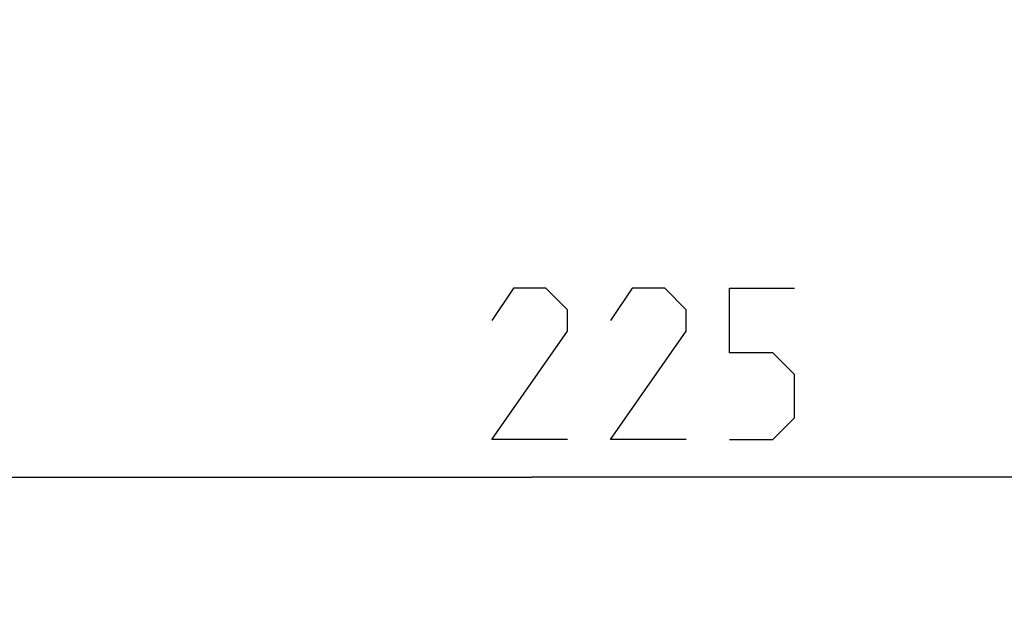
# Model space of a CAD drawing. Extents: x 0 to 420, y 0 to 297.
# Tile 66 of 77: x 359 to 375, y 159 to 169. Entities that reach past the tile are written whole.
import ezdxf

# ---------------------------------------------------------------- set-up
doc = ezdxf.new("R2010")
doc.units = 0
doc.header["$LTSCALE"] = 23.1
doc.layers.get('0').update_dxf_attribs({"linetype": 'CONTINUOUS'})
doc.layers.add('DIM_PILOTEES', color=7, linetype='CONTINUOUS')
doc.dimstyles.get("Standard").update_dxf_attribs({"dimtxt": 2.5, "dimasz": 2.5, "dimexe": 1.25, "dimexo": 0.625, "dimtad": 1, "dimcen": 2.5, "dimazin": 3, "dimtfac": 1, "dimtmove": 0, "dimatfit": 3})

# ---------------------------------------------------------------- blocks, each defined once
blk = doc.blocks.new('_FILLED')
at = {"color": 0, "linetype": 'BYBLOCK'}
blk.add_solid([(0, 0), (-1, 0.1429), (-1, -0.1429)], dxfattribs=at)
blk = doc.blocks.new('*D16')
at = {"layer": 'DIM_PILOTEES', "color": 2, "linetype": 'CONTINUOUS'}
for p, q in [((345.124, 200.233), (345.124, 159.007)), ((390.124, 194.333), (390.124, 159.007)), ((345.124, 161.007), (367.624, 161.007)), ((390.124, 161.007), (367.624, 161.007))]:
    blk.add_line(p, q, dxfattribs=at)
at = {"layer": 'DIM_PILOTEES', "color": 2, "linetype": 'CONTINUOUS', "xscale": 3.5, "yscale": 3.5, "zscale": 3.5, "rotation": 180}
blk.add_blockref('_FILLED', (345.124, 161.007), dxfattribs=at)
at = {"layer": 'DIM_PILOTEES', "color": 2, "linetype": 'CONTINUOUS', "xscale": 3.5, "yscale": 3.5, "zscale": 3.5}
blk.add_blockref('_FILLED', (390.124, 161.007), dxfattribs=at)

msp = doc.modelspace()

# ---------------------------------------------------------------- linework, layer by layer
at = {"layer": 'DIM_PILOTEES', "color": 2, "linetype": 'CONTINUOUS'}
for points in [[(368.217, 161.632), (366.967, 161.632), (368.217, 163.418), (368.217, 163.775), (367.86, 164.132), (367.324, 164.132), (366.967, 163.597)], [(370.181, 161.632), (368.931, 161.632), (370.181, 163.418), (370.181, 163.775), (369.824, 164.132), (369.289, 164.132), (368.931, 163.597)], [(370.896, 161.632), (371.61, 161.632), (371.967, 161.989), (371.967, 162.704), (371.61, 163.061), (370.896, 163.061), (370.896, 164.132), (371.967, 164.132)]]:
    msp.add_lwpolyline(points, dxfattribs=at)

# ---------------------------------------------------------------- dimensions: what is measured, and where the dimension line sits
dim = msp.add_linear_dim(base=(345.124, 161.007), p1=(390.124, 194.333), p2=(345.124, 200.233), angle=180, dimstyle='Standard', dxfattribs=at)
dim.commit()
dim.dimension.update_dxf_attribs({"geometry": '*D16', "text_midpoint": (366.967, 161.007), "dimtype": 128})

doc.saveas('drawing.dxf')
